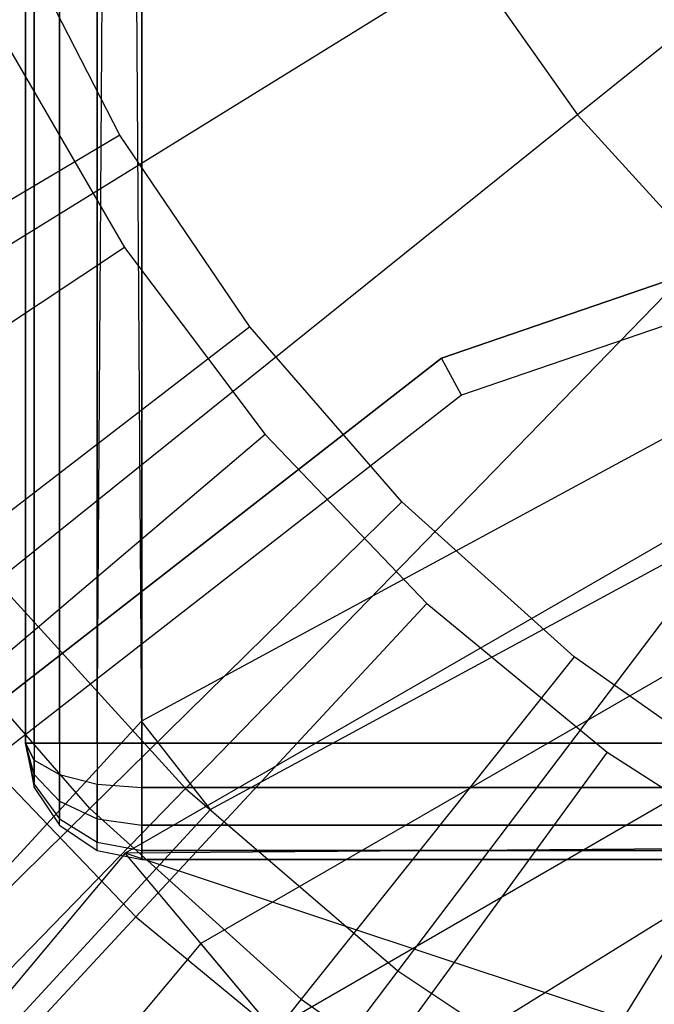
# Model space of a CAD drawing. Extents: x 0.1 to 26.5, y -19.1 to 0.
# Tile 120 of 256: x 12.561 to 12.833, y -12.572 to -12.149. Entities that reach past the tile are written whole.
import ezdxf

# ---------------------------------------------------------------- set-up
doc = ezdxf.new("R2010")
doc.units = 0
doc.header["$LTSCALE"] = 2.54
doc.layers.get('0').update_dxf_attribs({"linetype": 'CONTINUOUS'})

# ---------------------------------------------------------------- blocks, each defined once
blk = doc.blocks.new('7777_STL')
at = {"color": 0}
for p, q in [((12.56313, -3.06, 20.51834), (12.56313, -12.46, 20.51834)), ((12.56313, -3.06, 20.51834), (12.56313, -12.46, 20.51834)), ((12.56693, -3.06, 20.49921), (12.56693, -12.46, 20.49921)), ((12.56693, -3.06, 20.49921), (12.56693, -12.46, 20.49921)), ((12.57777, -3.06, 20.48299), (12.57777, -12.46, 20.48299)), ((12.57777, -3.06, 20.48299), (12.57777, -12.46, 20.48299)), ((12.59399, -3.06, 20.47215), (12.59399, -12.46, 20.47215)), ((12.59399, -3.06, 20.47215), (12.59399, -12.46, 20.47215)), ((12.61313, -12.46, 20.46834), (12.61313, -3.06, 20.46834)), ((12.61313, -12.46, 20.46834), (12.61313, -3.06, 20.46834)), ((12.61313, -11.01, 26.96834), (12.61313, -12.46, 26.96834)), ((12.61313, -11.01, 26.96834), (12.61313, -12.46, 26.96834)), ((12.59399, -12.46, 26.96454), (12.60337, -11.01096, 26.96738)), ((12.59399, -12.46, 26.96454), (12.60337, -11.01096, 26.96738)), ((12.59399, -12.46, 26.96454), (12.59399, -11.01381, 26.96454)), ((12.59399, -12.46, 26.96454), (12.59399, -11.01381, 26.96454)), ((12.61313, -12.46, 26.96834), (12.60337, -11.01096, 26.96738)), ((12.61313, -12.46, 26.96834), (12.60337, -11.01096, 26.96738)), ((12.57777, -12.46, 26.9537), (12.57777, -11.02465, 26.9537)), ((12.57777, -12.46, 26.9537), (12.57777, -11.02465, 26.9537)), ((12.56693, -12.46, 26.93748), (12.56693, -11.04087, 26.93748)), ((12.56693, -12.46, 26.93748), (12.56693, -11.04087, 26.93748)), ((12.56313, -12.46, 26.91834), (12.56313, -11.06, 26.91834)), ((12.56313, -12.46, 26.91834), (12.56313, -11.06, 26.91834)), ((13.05569, -11.98508, 37.93687), (12.80043, -12.19009, 37.89396)), ((13.05569, -11.98508, 37.93687), (12.80043, -12.19009, 37.89396)), ((12.60374, -12.19878, 25.85208), (12.55823, -12.1102, 25.85208)), ((12.60374, -12.19878, 25.85208), (12.55823, -12.1102, 25.85208)), ((12.75371, -12.12397, 37.89396), (12.48143, -12.29219, 37.81274)), ((12.75371, -12.12397, 37.89396), (12.48143, -12.29219, 37.81274)), ((12.75371, -12.12397, 37.89396), (12.80043, -12.19009, 37.89396)), ((12.75371, -12.12397, 37.89396), (12.80043, -12.19009, 37.89396)), ((12.55531, -12.16007, 25.75208), (12.60578, -12.24702, 25.75208)), ((12.55531, -12.16007, 25.75208), (12.60578, -12.24702, 25.75208)), ((12.74199, -12.29463, 0.15965), (13.11561, -12.16637, 0.15965)), ((13.11561, -12.16637, 3.15965), (12.74199, -12.29463, 3.15965)), ((13.11561, -12.16637, 3.15965), (12.74199, -12.29463, 3.15965)), ((12.74199, -12.29463, 0.15965), (13.11561, -12.16637, 0.15965)), ((13.11859, -12.18422, 3.21974), (12.75061, -12.31055, 3.21974)), ((13.11859, -12.18422, 3.21974), (12.75061, -12.31055, 3.21974)), ((12.80043, -12.19009, 37.89396), (12.55088, -12.3905, 37.81274)), ((12.80043, -12.19009, 37.89396), (12.55088, -12.3905, 37.81274)), ((12.80043, -12.19009, 37.89396), (12.85491, -12.24998, 37.89396)), ((12.80043, -12.19009, 37.89396), (12.85491, -12.24998, 37.89396)), ((12.60374, -12.19878, 25.85208), (12.44194, -12.29467, 25.96398)), ((12.60374, -12.19878, 25.85208), (12.44194, -12.29467, 25.96398)), ((12.65959, -12.28122, 25.85208), (12.60374, -12.19878, 25.85208)), ((12.65959, -12.28122, 25.85208), (12.60374, -12.19878, 25.85208)), ((12.60578, -12.24702, 25.75208), (12.45257, -12.34853, 25.85699)), ((12.60578, -12.24702, 25.75208), (12.45257, -12.34853, 25.85699)), ((12.60578, -12.24702, 25.75208), (12.66618, -12.32739, 25.75208)), ((12.60578, -12.24702, 25.75208), (12.66618, -12.32739, 25.75208)), ((12.85491, -12.24998, 37.89396), (12.63189, -12.47953, 37.81274)), ((12.85491, -12.24998, 37.89396), (12.63189, -12.47953, 37.81274)), ((12.94306, -12.27202, 3.35974), (12.61309, -12.45059, 3.35974)), ((12.94306, -12.27202, 3.35974), (12.61309, -12.45059, 3.35974)), ((12.65959, -12.28122, 25.85208), (12.51053, -12.39591, 25.96398)), ((12.65959, -12.28122, 25.85208), (12.51053, -12.39591, 25.96398)), ((12.72497, -12.35633, 25.85208), (12.65959, -12.28122, 25.85208)), ((12.72497, -12.35633, 25.85208), (12.65959, -12.28122, 25.85208)), ((12.43026, -12.53726, 0.15965), (12.74199, -12.29463, 0.15965)), ((12.74199, -12.29463, 3.15965), (12.43026, -12.53726, 3.15965)), ((12.74199, -12.29463, 3.15965), (12.43026, -12.53726, 3.15965)), ((12.43026, -12.53726, 0.15965), (12.74199, -12.29463, 0.15965)), ((12.75061, -12.31055, 3.21974), (12.74199, -12.29463, 3.15965)), ((12.75061, -12.31055, 3.21974), (12.74199, -12.29463, 3.15965)), ((12.74199, -12.29463, 3.15965), (12.74199, -12.29463, 0.15965)), ((12.74199, -12.29463, 3.15965), (12.74199, -12.29463, 0.15965)), ((12.91634, -12.30271, 37.89396), (12.72322, -12.55793, 37.81274)), ((12.91634, -12.30271, 37.89396), (12.72322, -12.55793, 37.81274)), ((12.75061, -12.31055, 3.21974), (12.44357, -12.54952, 3.21974)), ((12.75061, -12.31055, 3.21974), (12.44357, -12.54952, 3.21974)), ((12.9369, -12.31634, 0.15965), (12.60606, -12.50735, 0.15965)), ((12.9369, -12.31634, 0.15965), (12.60606, -12.50735, 0.15965)), ((12.9587, -12.31759, 3.51971), (12.64268, -12.48861, 3.51971)), ((12.9587, -12.31759, 3.51971), (12.64268, -12.48861, 3.51971)), ((12.66618, -12.32739, 25.75208), (12.52605, -12.44631, 25.85699)), ((12.66618, -12.32739, 25.75208), (12.52605, -12.44631, 25.85699)), ((12.66618, -12.32739, 25.75208), (12.73566, -12.40005, 25.75208)), ((12.66618, -12.32739, 25.75208), (12.73566, -12.40005, 25.75208)), ((12.59082, -12.48815, 25.96398), (12.72497, -12.35633, 25.85208)), ((12.59082, -12.48815, 25.96398), (12.72497, -12.35633, 25.85208)), ((12.79893, -12.42301, 25.85208), (12.72497, -12.35633, 25.85208)), ((12.79893, -12.42301, 25.85208), (12.72497, -12.35633, 25.85208)), ((12.95422, -12.36391, 3.65971), (12.6386, -12.54613, 3.65971)), ((12.95422, -12.36391, 3.65971), (12.6386, -12.54613, 3.65971)), ((12.55088, -12.3905, 37.81274), (12.63189, -12.47953, 37.81274)), ((12.55088, -12.3905, 37.81274), (12.63189, -12.47953, 37.81274)), ((12.59082, -12.48815, 25.96398), (12.51053, -12.39591, 25.96398)), ((12.59082, -12.48815, 25.96398), (12.51053, -12.39591, 25.96398)), ((12.73566, -12.40005, 25.75208), (12.61057, -12.53472, 25.85699)), ((12.73566, -12.40005, 25.75208), (12.61057, -12.53472, 25.85699)), ((12.73566, -12.40005, 25.75208), (12.81324, -12.46399, 25.75208)), ((12.73566, -12.40005, 25.75208), (12.81324, -12.46399, 25.75208)), ((12.9707, -12.40918, 3.81968), (12.66957, -12.58304, 3.81968)), ((12.9707, -12.40918, 3.81968), (12.66957, -12.58304, 3.81968)), ((12.79893, -12.42301, 25.85208), (12.68165, -12.57004, 25.96398)), ((12.79893, -12.42301, 25.85208), (12.68165, -12.57004, 25.96398)), ((12.88038, -12.48029, 25.85208), (12.79893, -12.42301, 25.85208)), ((12.88038, -12.48029, 25.85208), (12.79893, -12.42301, 25.85208)), ((12.52605, -12.44631, 25.85699), (12.61057, -12.53472, 25.85699)), ((12.52605, -12.44631, 25.85699), (12.61057, -12.53472, 25.85699)), ((12.61309, -12.45059, 3.35974), (12.35898, -12.72663, 3.35974)), ((12.61309, -12.45059, 3.35974), (12.35898, -12.72663, 3.35974)), ((12.64268, -12.48861, 3.51971), (12.61309, -12.45059, 3.35974)), ((12.64268, -12.48861, 3.51971), (12.61309, -12.45059, 3.35974)), ((12.96669, -12.45573, 3.95968), (12.66703, -12.64127, 3.95968)), ((12.96669, -12.45573, 3.95968), (12.66703, -12.64127, 3.95968)), ((12.56313, -12.46, 20.51834), (12.56313, -12.46, 26.91834)), ((12.56313, -12.46, 26.91834), (12.56693, -12.46, 26.93748)), ((12.56313, -12.46, 26.91834), (12.56693, -12.47913, 26.91834)), ((12.56693, -12.47768, 26.92567), (12.56313, -12.46, 26.91834)), ((12.56313, -12.46, 26.91834), (12.56693, -12.46, 26.93748)), ((12.56313, -12.46, 26.91834), (12.56693, -12.46732, 26.93602)), ((12.56693, -12.47353, 26.93187), (12.56313, -12.46, 26.91834)), ((12.56693, -12.47768, 26.92567), (12.56313, -12.46, 26.91834)), ((12.56313, -12.46, 26.91834), (12.56693, -12.46732, 26.93602)), ((12.56693, -12.47353, 26.93187), (12.56313, -12.46, 26.91834)), ((12.56313, -12.46, 26.91834), (12.56693, -12.47913, 26.91834)), ((12.56313, -12.46, 20.51834), (12.56313, -12.46, 26.91834)), ((12.56313, -12.46, 20.51834), (12.56693, -12.47913, 20.51834)), ((12.56693, -12.46, 20.49921), (12.56313, -12.46, 20.51834)), ((12.56693, -12.46, 20.49921), (12.56313, -12.46, 20.51834)), ((12.56693, -12.46732, 20.50067), (12.56313, -12.46, 20.51834)), ((12.56313, -12.46, 20.51834), (12.56693, -12.47913, 20.51834)), ((12.56313, -12.46, 20.51834), (12.56693, -12.47768, 20.51102)), ((12.56693, -12.47353, 20.50481), (12.56313, -12.46, 20.51834)), ((12.56693, -12.46732, 20.50067), (12.56313, -12.46, 20.51834)), ((12.56313, -12.46, 20.51834), (12.56693, -12.47768, 20.51102)), ((12.56693, -12.47353, 20.50481), (12.56313, -12.46, 20.51834)), ((12.56693, -12.46, 26.93748), (12.57777, -12.46, 26.9537)), ((12.56693, -12.46, 26.93748), (12.56693, -12.46732, 26.93602)), ((12.56693, -12.46, 26.93748), (12.57777, -12.46, 26.9537)), ((12.56693, -12.46, 26.93748), (12.56693, -12.46732, 26.93602)), ((12.57777, -12.46, 20.48299), (12.56693, -12.46, 20.49921)), ((12.56693, -12.46, 20.49921), (12.56693, -12.46732, 20.50067)), ((12.56693, -12.46, 20.49921), (12.56693, -12.46732, 20.50067)), ((12.57777, -12.46, 20.48299), (12.56693, -12.46, 20.49921)), ((12.57777, -12.46, 26.9537), (12.59399, -12.46, 26.96454)), ((12.57777, -12.46, 26.9537), (12.57777, -12.47353, 26.95101)), ((12.57777, -12.46, 26.9537), (12.59399, -12.46, 26.96454)), ((12.57777, -12.46, 26.9537), (12.57777, -12.47353, 26.95101)), ((12.59399, -12.46, 20.47215), (12.57777, -12.46, 20.48299)), ((12.57777, -12.46, 20.48299), (12.57777, -12.47353, 20.48568)), ((12.57777, -12.46, 20.48299), (12.57777, -12.47353, 20.48568)), ((12.59399, -12.46, 20.47215), (12.57777, -12.46, 20.48299)), ((12.59399, -12.46, 26.96454), (12.61313, -12.46, 26.96834)), ((12.59399, -12.46, 26.96454), (12.59399, -12.47768, 26.96102)), ((12.59399, -12.46, 26.96454), (12.61313, -12.46, 26.96834)), ((12.59399, -12.46, 26.96454), (12.59399, -12.47768, 26.96102)), ((12.61313, -12.46, 20.46834), (12.59399, -12.46, 20.47215)), ((12.59399, -12.46, 20.47215), (12.59399, -12.47768, 20.47567)), ((12.59399, -12.46, 20.47215), (12.59399, -12.47768, 20.47567)), ((12.61313, -12.46, 20.46834), (12.59399, -12.46, 20.47215)), ((14.01313, -12.46, 20.46834), (12.61313, -12.46, 20.46834)), ((12.61313, -12.46, 26.96834), (14.01313, -12.46, 26.96834)), ((12.61313, -12.47913, 26.96454), (12.61313, -12.46, 26.96834)), ((12.61313, -12.46, 26.96834), (14.01313, -12.46, 26.96834)), ((12.61313, -12.47913, 26.96454), (12.61313, -12.46, 26.96834)), ((12.61313, -12.46, 20.46834), (12.61313, -12.47913, 20.47215)), ((12.61313, -12.46, 20.46834), (12.61313, -12.47913, 20.47215)), ((14.01313, -12.46, 20.46834), (12.61313, -12.46, 20.46834)), ((12.81324, -12.46399, 25.75208), (12.70496, -12.6125, 25.85699)), ((12.81324, -12.46399, 25.75208), (12.70496, -12.6125, 25.85699)), ((12.81324, -12.46399, 25.75208), (12.89784, -12.5183, 25.75208)), ((12.81324, -12.46399, 25.75208), (12.89784, -12.5183, 25.75208)), ((12.56693, -12.46732, 26.93602), (12.57777, -12.47353, 26.95101)), ((12.56693, -12.46732, 26.93602), (12.57777, -12.47353, 26.95101)), ((12.56693, -12.46732, 26.93602), (12.56693, -12.47353, 26.93187)), ((12.56693, -12.46732, 26.93602), (12.56693, -12.47353, 26.93187)), ((12.56693, -12.47353, 20.50481), (12.56693, -12.46732, 20.50067)), ((12.56693, -12.46732, 20.50067), (12.57777, -12.47353, 20.48568)), ((12.56693, -12.46732, 20.50067), (12.57777, -12.47353, 20.48568)), ((12.56693, -12.47353, 20.50481), (12.56693, -12.46732, 20.50067)), ((12.56693, -12.47353, 26.93187), (12.57777, -12.485, 26.94334)), ((12.56693, -12.47353, 26.93187), (12.56693, -12.47768, 26.92567)), ((12.56693, -12.47353, 26.93187), (12.57777, -12.485, 26.94334)), ((12.56693, -12.47353, 26.93187), (12.56693, -12.47768, 26.92567)), ((12.56693, -12.47768, 20.51102), (12.56693, -12.47353, 20.50481)), ((12.56693, -12.47353, 20.50481), (12.57777, -12.485, 20.49334)), ((12.56693, -12.47353, 20.50481), (12.57777, -12.485, 20.49334)), ((12.56693, -12.47768, 20.51102), (12.56693, -12.47353, 20.50481)), ((12.57777, -12.485, 26.94334), (12.57777, -12.47353, 26.95101)), ((12.57777, -12.47353, 26.95101), (12.59399, -12.47768, 26.96102)), ((12.57777, -12.485, 26.94334), (12.57777, -12.47353, 26.95101)), ((12.57777, -12.47353, 26.95101), (12.59399, -12.47768, 26.96102)), ((12.57777, -12.47353, 20.48568), (12.57777, -12.485, 20.49334)), ((12.57777, -12.47353, 20.48568), (12.57777, -12.485, 20.49334)), ((12.57777, -12.47353, 20.48568), (12.59399, -12.47768, 20.47567)), ((12.57777, -12.47353, 20.48568), (12.59399, -12.47768, 20.47567)), ((12.56693, -12.47913, 26.91834), (12.56693, -12.47768, 26.92567)), ((12.56693, -12.47768, 26.92567), (12.57777, -12.49266, 26.93187)), ((12.56693, -12.47913, 26.91834), (12.56693, -12.47768, 26.92567)), ((12.56693, -12.47768, 26.92567), (12.57777, -12.49266, 26.93187)), ((12.56693, -12.47913, 20.51834), (12.56693, -12.47768, 20.51102)), ((12.56693, -12.47768, 20.51102), (12.57777, -12.49266, 20.50481)), ((12.56693, -12.47913, 20.51834), (12.56693, -12.47768, 20.51102)), ((12.56693, -12.47768, 20.51102), (12.57777, -12.49266, 20.50481)), ((12.59399, -12.47768, 26.96102), (12.61313, -12.47913, 26.96454)), ((12.59399, -12.49266, 26.95101), (12.59399, -12.47768, 26.96102)), ((12.59399, -12.49266, 26.95101), (12.59399, -12.47768, 26.96102)), ((12.59399, -12.47768, 26.96102), (12.61313, -12.47913, 26.96454)), ((12.59399, -12.47768, 20.47567), (12.59399, -12.49266, 20.48568)), ((12.59399, -12.47768, 20.47567), (12.59399, -12.49266, 20.48568)), ((12.59399, -12.47768, 20.47567), (12.61313, -12.47913, 20.47215)), ((12.59399, -12.47768, 20.47567), (12.61313, -12.47913, 20.47215)), ((12.63189, -12.47953, 37.81274), (12.41709, -12.70062, 37.69436)), ((12.63189, -12.47953, 37.81274), (12.41709, -12.70062, 37.69436)), ((12.56693, -12.47913, 26.91834), (12.57777, -12.49536, 26.91834)), ((12.56693, -12.47913, 26.91834), (12.57777, -12.49536, 26.91834)), ((12.56693, -12.47913, 26.91834), (12.56693, -12.47913, 20.51834)), ((12.56693, -12.47913, 20.51834), (12.57777, -12.49536, 20.51834)), ((12.56693, -12.47913, 26.91834), (12.56693, -12.47913, 20.51834)), ((12.56693, -12.47913, 20.51834), (12.57777, -12.49536, 20.51834)), ((12.61313, -12.49536, 26.9537), (12.61313, -12.47913, 26.96454)), ((14.01313, -12.47913, 26.96454), (12.61313, -12.47913, 26.96454)), ((12.61313, -12.49536, 26.9537), (12.61313, -12.47913, 26.96454)), ((14.01313, -12.47913, 26.96454), (12.61313, -12.47913, 26.96454)), ((12.61313, -12.47913, 20.47215), (12.61313, -12.49536, 20.48299)), ((12.61313, -12.47913, 20.47215), (12.61313, -12.49536, 20.48299)), ((12.61313, -12.47913, 20.47215), (14.01313, -12.47913, 20.47215)), ((12.61313, -12.47913, 20.47215), (14.01313, -12.47913, 20.47215)), ((12.63189, -12.47953, 37.81274), (12.72322, -12.55793, 37.81274)), ((12.63189, -12.47953, 37.81274), (12.72322, -12.55793, 37.81274)), ((12.88038, -12.48029, 25.85208), (12.78168, -12.64038, 25.96398)), ((12.88038, -12.48029, 25.85208), (12.78168, -12.64038, 25.96398)), ((12.57777, -12.49266, 26.93187), (12.57777, -12.485, 26.94334)), ((12.57777, -12.485, 26.94334), (12.59399, -12.49266, 26.95101)), ((12.57777, -12.49266, 26.93187), (12.57777, -12.485, 26.94334)), ((12.57777, -12.485, 26.94334), (12.59399, -12.49266, 26.95101)), ((12.57777, -12.485, 20.49334), (12.57777, -12.49266, 20.50481)), ((12.57777, -12.485, 20.49334), (12.57777, -12.49266, 20.50481)), ((12.57777, -12.485, 20.49334), (12.59399, -12.49266, 20.48568)), ((12.57777, -12.485, 20.49334), (12.59399, -12.49266, 20.48568)), ((12.64268, -12.48861, 3.51971), (12.39932, -12.75298, 3.51971)), ((12.64268, -12.48861, 3.51971), (12.39932, -12.75298, 3.51971)), ((12.59082, -12.48815, 25.96398), (12.46736, -12.60948, 26.09788)), ((12.59082, -12.48815, 25.96398), (12.46736, -12.60948, 26.09788)), ((12.59082, -12.48815, 25.96398), (12.68165, -12.57004, 25.96398)), ((12.59082, -12.48815, 25.96398), (12.68165, -12.57004, 25.96398)), ((12.57777, -12.49536, 26.91834), (12.57777, -12.49266, 26.93187)), ((12.57777, -12.49266, 26.93187), (12.59399, -12.50268, 26.93602)), ((12.57777, -12.49536, 26.91834), (12.57777, -12.49266, 26.93187)), ((12.57777, -12.49266, 26.93187), (12.59399, -12.50268, 26.93602)), ((12.57777, -12.49536, 20.51834), (12.57777, -12.49266, 20.50481)), ((12.57777, -12.49536, 20.51834), (12.57777, -12.49266, 20.50481)), ((12.57777, -12.49266, 20.50481), (12.59399, -12.50268, 20.50067)), ((12.57777, -12.49266, 20.50481), (12.59399, -12.50268, 20.50067)), ((12.57777, -12.49536, 26.91834), (12.59399, -12.50619, 26.91834)), ((12.57777, -12.49536, 26.91834), (12.59399, -12.50619, 26.91834)), ((12.57777, -12.49536, 26.91834), (12.57777, -12.49536, 20.51834)), ((12.57777, -12.49536, 20.51834), (12.59399, -12.50619, 20.51834)), ((12.57777, -12.49536, 26.91834), (12.57777, -12.49536, 20.51834)), ((12.57777, -12.49536, 20.51834), (12.59399, -12.50619, 20.51834)), ((12.59399, -12.50268, 26.93602), (12.59399, -12.49266, 26.95101)), ((12.59399, -12.49266, 26.95101), (12.61313, -12.49536, 26.9537)), ((12.59399, -12.50268, 26.93602), (12.59399, -12.49266, 26.95101)), ((12.59399, -12.49266, 26.95101), (12.61313, -12.49536, 26.9537)), ((12.59399, -12.49266, 20.48568), (12.59399, -12.50268, 20.50067)), ((12.59399, -12.49266, 20.48568), (12.59399, -12.50268, 20.50067)), ((12.59399, -12.49266, 20.48568), (12.61313, -12.49536, 20.48299)), ((12.59399, -12.49266, 20.48568), (12.61313, -12.49536, 20.48299)), ((12.61313, -12.50619, 26.93748), (12.61313, -12.49536, 26.9537)), ((14.01313, -12.49536, 26.9537), (12.61313, -12.49536, 26.9537)), ((12.61313, -12.50619, 26.93748), (12.61313, -12.49536, 26.9537)), ((14.01313, -12.49536, 26.9537), (12.61313, -12.49536, 26.9537)), ((12.61313, -12.49536, 20.48299), (12.61313, -12.50619, 20.49921)), ((12.61313, -12.49536, 20.48299), (12.61313, -12.50619, 20.49921)), ((12.61313, -12.49536, 20.48299), (14.01313, -12.49536, 20.48299)), ((12.61313, -12.49536, 20.48299), (14.01313, -12.49536, 20.48299)), ((12.59399, -12.50619, 26.91834), (12.59399, -12.50268, 26.93602)), ((12.59399, -12.50268, 26.93602), (12.61313, -12.50619, 26.93748)), ((12.59399, -12.50619, 26.91834), (12.59399, -12.50268, 26.93602)), ((12.59399, -12.50268, 26.93602), (12.61313, -12.50619, 26.93748)), ((12.59399, -12.50619, 20.51834), (12.59399, -12.50268, 20.50067)), ((12.59399, -12.50268, 20.50067), (12.61313, -12.50619, 20.49921)), ((12.59399, -12.50619, 20.51834), (12.59399, -12.50268, 20.50067)), ((12.59399, -12.50268, 20.50067), (12.61313, -12.50619, 20.49921)), ((12.60606, -12.50735, 0.15965), (12.3605, -12.8, 0.15965)), ((12.60606, -12.50735, 0.15965), (12.3605, -12.8, 0.15965)), ((12.59399, -12.50619, 26.91834), (12.61313, -12.51, 26.91834)), ((12.59399, -12.50619, 26.91834), (12.61313, -12.51, 26.91834)), ((12.59399, -12.50619, 26.91834), (12.59399, -12.50619, 20.51834)), ((12.59399, -12.50619, 20.51834), (12.61313, -12.51, 20.51834)), ((12.59399, -12.50619, 26.91834), (12.59399, -12.50619, 20.51834)), ((12.59399, -12.50619, 20.51834), (12.61313, -12.51, 20.51834)), ((13.00531, -12.50428, 0.44424), (12.60606, -12.50735, 0.15965)), ((13.00531, -12.50428, 0.44424), (12.60606, -12.50735, 0.15965)), ((12.83934, -12.5848, 0.44424), (12.60606, -12.50735, 0.15965)), ((12.83934, -12.5848, 0.44424), (12.60606, -12.50735, 0.15965)), ((12.73462, -12.66056, 0.44424), (12.60606, -12.50735, 0.15965)), ((12.73462, -12.66056, 0.44424), (12.60606, -12.50735, 0.15965)), ((12.61313, -12.51, 26.91834), (12.61313, -12.50619, 26.93748)), ((14.01313, -12.50619, 26.93748), (12.61313, -12.50619, 26.93748)), ((12.61313, -12.51, 26.91834), (12.61313, -12.50619, 26.93748)), ((14.01313, -12.50619, 26.93748), (12.61313, -12.50619, 26.93748)), ((12.61313, -12.50619, 20.49921), (12.61313, -12.51, 20.51834)), ((12.61313, -12.50619, 20.49921), (12.61313, -12.51, 20.51834)), ((12.61313, -12.50619, 20.49921), (14.01313, -12.50619, 20.49921)), ((12.61313, -12.50619, 20.49921), (14.01313, -12.50619, 20.49921)), ((14.01313, -12.51, 26.91834), (12.61313, -12.51, 26.91834)), ((12.61313, -12.51, 26.91834), (12.61313, -12.51, 20.51834)), ((12.61313, -12.51, 20.51834), (14.01313, -12.51, 20.51834)), ((12.61313, -12.51, 26.91834), (12.61313, -12.51, 20.51834)), ((14.01313, -12.51, 26.91834), (12.61313, -12.51, 26.91834)), ((12.61313, -12.51, 20.51834), (14.01313, -12.51, 20.51834)), ((12.61057, -12.53472, 25.85699), (12.49421, -12.66, 25.98169)), ((12.61057, -12.53472, 25.85699), (12.49421, -12.66, 25.98169)), ((12.61057, -12.53472, 25.85699), (12.70496, -12.6125, 25.85699)), ((12.61057, -12.53472, 25.85699), (12.70496, -12.6125, 25.85699)), ((12.6386, -12.54613, 3.65971), (12.40434, -12.82531, 3.65971)), ((12.6386, -12.54613, 3.65971), (12.40434, -12.82531, 3.65971)), ((12.66957, -12.58304, 3.81968), (12.6386, -12.54613, 3.65971)), ((12.66957, -12.58304, 3.81968), (12.6386, -12.54613, 3.65971)), ((12.72322, -12.55793, 37.81274), (12.53722, -12.80374, 37.69436)), ((12.72322, -12.55793, 37.81274), (12.53722, -12.80374, 37.69436)), ((12.72322, -12.55793, 37.81274), (12.82349, -12.62452, 37.81274)), ((12.72322, -12.55793, 37.81274), (12.82349, -12.62452, 37.81274)), ((12.68165, -12.57004, 25.96398), (12.57371, -12.70537, 26.09788)), ((12.68165, -12.57004, 25.96398), (12.57371, -12.70537, 26.09788)), ((12.68165, -12.57004, 25.96398), (12.78168, -12.64038, 25.96398)), ((12.68165, -12.57004, 25.96398), (12.78168, -12.64038, 25.96398))]:
    blk.add_line(p, q, dxfattribs=at)
blk = doc.blocks.new('GROUP_2')
at = {"color": 0}
blk.add_blockref('7777_STL', (-0.13159, 19.10373, -0.15965), dxfattribs=at)

msp = doc.modelspace()

# ---------------------------------------------------------------- block references
at = {"color": 0}
msp.add_blockref('GROUP_2', (0.13159, -19.10373, 0.15965), dxfattribs=at)

doc.saveas('drawing.dxf')
